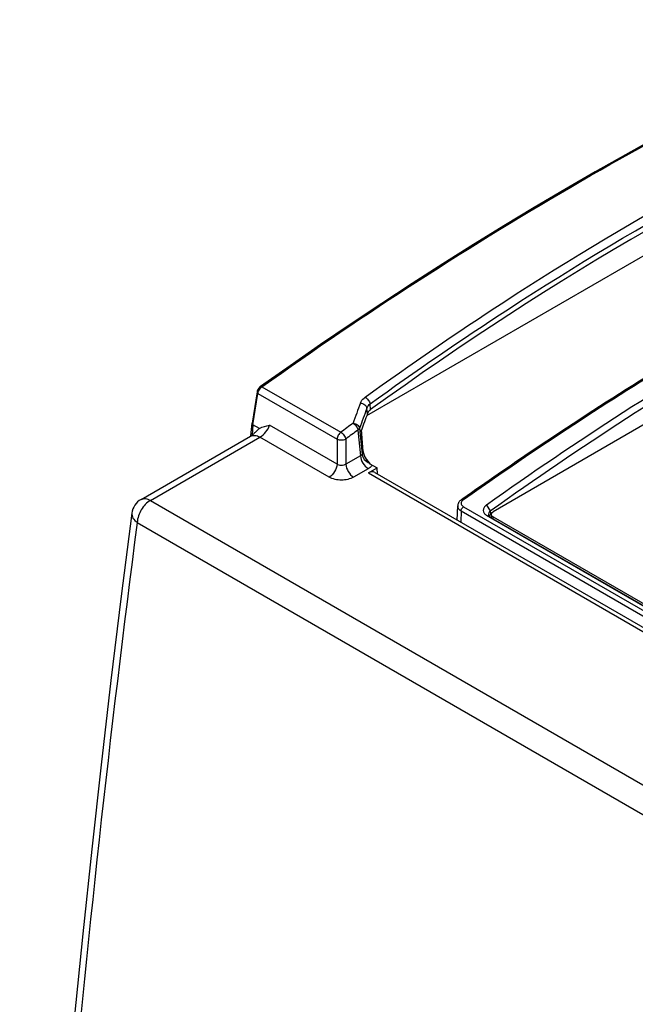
# Model space of a CAD drawing. Header units: inches. Extents: x 0 to 117, y 0 to 83.
# Tile 41 of 83: x 88.43 to 90.38, y 32.57 to 35.68. Entities that reach past the tile are written whole.
import ezdxf

# ---------------------------------------------------------------- set-up
doc = ezdxf.new("R2010")
doc.units = ezdxf.units.IN
doc.header["$LTSCALE"] = 6.431102
doc.header["$MEASUREMENT"] = 0
doc.layers.get('0').update_dxf_attribs({"linetype": 'CONTINUOUS'})

msp = doc.modelspace()

# ---------------------------------------------------------------- linework, layer by layer
at = {"color": 7, "linetype": 'CONTINUOUS'}
for p, q in [((89.5307, 34.4306), (91.2241, 35.4083)), ((91.6786, 35.1352), (89.9303, 34.1258)), ((89.2879, 34.5879), (89.1943, 34.522)), ((89.194, 34.5166), (89.1967, 34.5194)), ((89.1991, 34.5214), (89.4486, 34.3774)), ((89.1836, 34.5052), (89.1676, 34.4062)), ((89.1703, 34.4012), (89.1864, 34.5003)), ((89.1864, 34.5003), (89.4365, 34.3559)), ((89.5328, 34.4364), (89.5312, 34.4535)), ((89.5429, 34.4488), (89.5412, 34.4669)), ((89.164, 34.3657), (89.1675, 34.4059)), ((89.1676, 34.4062), (89.1675, 34.4059)), ((89.1704, 34.4012), (89.1675, 34.3681)), ((89.1911, 34.3892), (89.1703, 34.4012)), ((89.4365, 34.2762), (89.2232, 34.3994)), ((89.5081, 34.3897), (89.5157, 34.3082)), ((89.5195, 34.3169), (89.5144, 34.3858)), ((88.8164, 34.1649), (89.163, 34.365)), ((88.8459, 34.162), (89.1923, 34.362)), ((89.4116, 34.2354), (89.1923, 34.362)), ((89.4365, 34.3559), (89.4365, 34.2762)), ((89.4643, 34.3559), (89.4643, 34.2762)), ((89.5029, 34.3845), (89.5106, 34.303)), ((89.5132, 34.3838), (89.5136, 34.3836)), ((89.5192, 34.3164), (89.5136, 34.3836)), ((89.5106, 34.303), (89.4643, 34.2762)), ((89.5195, 34.3169), (89.5157, 34.3082)), ((89.5355, 34.2622), (89.4892, 34.2354)), ((89.536, 34.2485), (89.5636, 34.2644)), ((89.5386, 34.2788), (89.5636, 34.2644)), ((89.5647, 34.2452), (89.5636, 34.2644)), ((89.536, 34.2485), (102.4034, 26.8196)), ((89.5565, 34.2499), (102.4231, 26.8216)), ((89.8309, 34.165), (89.8345, 34.1676)), ((88.8459, 34.162), (101.9835, 26.5772)), ((89.8167, 34.0997), (89.8186, 34.1445)), ((89.8366, 34.1418), (92.2865, 32.7274)), ((89.9096, 34.1471), (89.9218, 34.1289)), ((89.8293, 34.1283), (89.8282, 34.093)), ((89.8293, 34.1283), (92.2791, 32.7139)), ((89.9095, 34.1148), (92.2369, 32.7711)), ((89.9095, 34.1148), (89.9218, 34.1092)), ((89.9176, 34.113), (89.9188, 34.1145)), ((89.9188, 34.1145), (89.9212, 34.1164)), ((89.9218, 34.1289), (89.922, 34.1168)), ((89.9218, 34.1092), (92.2457, 32.7675)), ((89.9243, 34.1182), (89.922, 34.1168)), ((89.9245, 34.1168), (89.9245, 34.1088)), ((89.9303, 34.1043), (89.9303, 34.1097)), ((89.9303, 34.1097), (92.2493, 32.7709)), ((88.8042, 34.0922), (101.9418, 26.5073))]:
    msp.add_line(p, q, dxfattribs=at)
for points in [[(91.2043, 35.6824), (91.1127, 35.6415), (91.0181, 35.598), (90.9232, 35.5531), (90.8281, 35.5068), (90.7328, 35.4592), (90.6373, 35.4102), (90.5417, 35.3599), (90.4458, 35.3083), (90.3498, 35.2553), (90.2537, 35.201), (90.1574, 35.1455), (90.0611, 35.0886), (89.9646, 35.0304), (89.8681, 34.971), (89.7715, 34.9103), (89.6748, 34.8483), (89.5781, 34.7851), (89.4814, 34.7206), (89.3846, 34.6549), (89.2879, 34.5879)], [(89.1943, 34.522), (89.1935, 34.5214), (89.1925, 34.5206), (89.1916, 34.5197), (89.1907, 34.5188), (89.1898, 34.5179), (89.189, 34.5169), (89.1882, 34.5158), (89.1875, 34.5148), (89.1868, 34.5137), (89.1862, 34.5125), (89.1856, 34.5114), (89.1851, 34.5102), (89.1847, 34.5091), (89.1843, 34.5079), (89.1839, 34.5067), (89.1837, 34.5055), (89.1836, 34.5052)], [(89.1827, 34.3824), (89.1816, 34.3812), (89.1802, 34.3796), (89.1787, 34.378), (89.1773, 34.3765), (89.1758, 34.3751), (89.1744, 34.3738), (89.1731, 34.3726), (89.1717, 34.3714), (89.1704, 34.3703), (89.1692, 34.3693), (89.168, 34.3684), (89.1669, 34.3676), (89.1658, 34.3668), (89.1648, 34.3662), (89.1638, 34.3656), (89.163, 34.365)], [(89.8309, 34.165), (89.8296, 34.1641), (89.8282, 34.1629), (89.8269, 34.1617), (89.8256, 34.1605), (89.8245, 34.1592), (89.8234, 34.1578), (89.8225, 34.1564), (89.8216, 34.155), (89.8209, 34.1536), (89.8203, 34.1521), (89.8197, 34.1506), (89.8193, 34.1491), (89.8189, 34.1476), (89.8187, 34.1461), (89.8186, 34.1445)], [(88.7873, 34.1215), (88.7536, 33.8589), (88.7209, 33.5926), (88.6897, 33.3257), (88.66, 33.0583), (88.6318, 32.7905), (88.605, 32.5221), (88.5798, 32.2533), (88.5561, 31.984), (88.5339, 31.7142), (88.5131, 31.4439), (88.4939, 31.1732), (88.4761, 30.902), (88.4599, 30.6304), (88.4452, 30.3583), (88.4321, 30.0894)]]:
    msp.add_lwpolyline(points, dxfattribs=at)
for centre, radius, start, end in [((89.2152, 34.4993), 0.0273, 128.3747, 132.7231), ((89.2135, 34.5015), 0.0245, 125.7387, 128.3495), ((107.7076, 27.8219), 19.3734, 159.93136, 160.13217), ((107.7457, 27.8218), 19.3843, 159.99414, 160.19452), ((96.1659, 25.3301), 11.2683, 126.34794, 126.59281), ((96.1686, 25.3264), 11.2464, 126.3489, 126.59381), ((89.5537, 34.3193), 0.0346, 184.8261, 187.4586), ((89.5535, 34.3193), 0.0344, 184.8211, 187.1301), ((89.5574, 34.3198), 0.0383, 187.1623, 191.4607), ((89.5561, 34.3197), 0.0367, 184.2842, 188.7207), ((89.5611, 34.3204), 0.0418, 188.7112, 192.8464), ((89.5804, 34.3255), 0.0614, 227.2456, 227.9765), ((88.8459, 34.1138), 0.0591, 120, 172.5093), ((89.9309, 34.1014), 0.0178, 119.9832, 122.6617), ((89.9312, 34.1178), 0.00665, 169.6724, 179.9593), ((89.9311, 34.1088), 0.00657, 180.004, 185.1843), ((89.9312, 34.1088), 0.00669, 185.1888, 190.3719), ((136.2925, 27.8792), 47.893, 172.54628, 177.3855)]:
    msp.add_arc(centre, radius, start, end, dxfattribs=at)
for centre, major_axis, ratio, start_param, end_param in [((91.1009, 25.6583), (4.6947, 9.9559), 0.625237, 0.619524, 0.847356), ((90.6788, 25.902), (1.3324, 11.8416), 0.246276, 7.077251, 7.083658), ((89.5388, 34.2147), (0.0163, 0.036), 0.632584, -0.062227, 0.723102)]:
    msp.add_ellipse(centre, major_axis=major_axis, ratio=ratio, start_param=start_param, end_param=end_param, dxfattribs=at)
for points, knots in [([(89.1991, 34.5214), (89.5254, 34.7534), (90.1752, 35.1747), (90.8641, 35.5298), (91.2053, 35.6802)], [0, 0, 0, 0, 0.517724, 1, 1, 1, 1]), ([(89.5257, 34.4886), (89.6694, 34.5923), (90.2315, 34.9782), (90.8327, 35.3089), (91.2954, 35.5103)], [0, 0, 0, 0, 0.259839, 1, 1, 1, 1]), ([(89.5412, 34.4669), (89.6846, 34.5705), (90.2457, 34.9557), (90.8458, 35.2857), (91.3077, 35.4868)], [0, 0, 0, 0, 0.259837, 1, 1, 1, 1]), ([(91.6687, 35.1627), (91.3679, 35.0285), (90.7642, 34.717), (90.1939, 34.3485), (89.9096, 34.147)], [0, 0, 0, 0, 0.485884, 1, 1, 1, 1]), ([(89.9218, 34.1289), (90.2047, 34.3307), (90.7727, 34.6993), (91.3752, 35.009), (91.6756, 35.1418)], [0, 0, 0, 0, 0.514089, 1, 1, 1, 1]), ([(89.8345, 34.1676), (89.9089, 34.2201), (90.2026, 34.4227), (90.5053, 34.6124), (90.7355, 34.7452)], [0, 0, 0, 0, 0.255218, 1, 1, 1, 1]), ([(89.8367, 34.1644), (89.9111, 34.2169), (90.2046, 34.4195), (90.5071, 34.6094), (90.7372, 34.7422)], [0, 0, 0, 0, 0.255225, 1, 1, 1, 1]), ([(89.1864, 34.5003), (89.1866, 34.5017), (89.1879, 34.5076), (89.191, 34.513), (89.194, 34.5166)], [0, 0, 0, 0, 0.231329, 1, 1, 1, 1]), ([(89.1943, 34.522), (89.1946, 34.5222), (89.1962, 34.5228), (89.198, 34.5221), (89.1991, 34.5214)], [0, 0, 0, 0, 0.204692, 1, 1, 1, 1]), ([(89.1836, 34.5052), (89.1836, 34.5048), (89.1836, 34.5028), (89.1852, 34.5012), (89.1864, 34.5003)], [0, 0, 0, 0, 0.216668, 1, 1, 1, 1]), ([(89.5105, 34.4698), (89.5112, 34.4716), (89.5147, 34.479), (89.5207, 34.4849), (89.5257, 34.4886)], [0, 0, 0, 0, 0.229425, 1, 1, 1, 1]), ([(89.5257, 34.4886), (89.5297, 34.4864), (89.5362, 34.4797), (89.5404, 34.4714), (89.5412, 34.4669)], [0, 0, 0, 0, 0.501624, 1, 1, 1, 1]), ([(89.5105, 34.4698), (89.5154, 34.4694), (89.5245, 34.466), (89.5306, 34.4577), (89.5312, 34.4535)], [0, 0, 0, 0, 0.534858, 1, 1, 1, 1]), ([(89.5312, 34.4535), (89.5316, 34.4547), (89.5338, 34.4599), (89.5378, 34.4643), (89.5412, 34.4669)], [0, 0, 0, 0, 0.233273, 1, 1, 1, 1]), ([(89.5429, 34.4488), (89.5417, 34.448), (89.5375, 34.4446), (89.5341, 34.44), (89.5328, 34.4364)], [0, 0, 0, 0, 0.274464, 1, 1, 1, 1]), ([(89.1923, 34.362), (89.1996, 34.3662), (89.2117, 34.3777), (89.2207, 34.3918), (89.2232, 34.3994)], [0, 0, 0, 0, 0.510497, 1, 1, 1, 1]), ([(89.4873, 34.406), (89.4923, 34.4056), (89.5014, 34.4022), (89.5075, 34.394), (89.5081, 34.3897)], [0, 0, 0, 0, 0.535513, 1, 1, 1, 1]), ([(89.4873, 34.406), (89.4913, 34.4038), (89.4978, 34.3972), (89.5021, 34.3889), (89.5029, 34.3845)], [0, 0, 0, 0, 0.502263, 1, 1, 1, 1]), ([(89.5029, 34.3845), (89.5035, 34.3848), (89.5056, 34.3862), (89.5073, 34.3881), (89.5081, 34.3897)], [0, 0, 0, 0, 0.283868, 1, 1, 1, 1]), ([(89.1628, 34.3649), (89.1668, 34.3672), (89.1777, 34.3689), (89.1874, 34.3648), (89.1923, 34.362)], [0, 0, 0, 0, 0.449256, 1, 1, 1, 1]), ([(89.4486, 34.3774), (89.4452, 34.3749), (89.4397, 34.3682), (89.4368, 34.3601), (89.4365, 34.3559)], [0, 0, 0, 0, 0.502369, 1, 1, 1, 1]), ([(89.4365, 34.3559), (89.4408, 34.3539), (89.4504, 34.3525), (89.46, 34.3539), (89.4643, 34.3559)], [0, 0, 0, 0, 0.500001, 1, 1, 1, 1]), ([(89.4486, 34.3774), (89.4526, 34.3752), (89.4591, 34.3686), (89.4633, 34.3603), (89.4643, 34.3559)], [0, 0, 0, 0, 0.502571, 1, 1, 1, 1]), ([(89.5157, 34.3082), (89.5155, 34.3077), (89.5143, 34.3055), (89.5123, 34.3039), (89.5106, 34.303)], [0, 0, 0, 0, 0.231432, 1, 1, 1, 1]), ([(89.5106, 34.303), (89.5112, 34.2947), (89.5172, 34.2789), (89.5285, 34.2662), (89.5355, 34.2622)], [0, 0, 0, 0, 0.505385, 1, 1, 1, 1]), ([(89.5157, 34.3082), (89.5163, 34.3022), (89.5222, 34.29), (89.5331, 34.2825), (89.5392, 34.2799)], [0, 0, 0, 0, 0.47341, 1, 1, 1, 1]), ([(89.5194, 34.3148), (89.5203, 34.3082), (89.5254, 34.2955), (89.5338, 34.2849), (89.5387, 34.2804)], [0, 0, 0, 0, 0.496323, 1, 1, 1, 1]), ([(89.5199, 34.3122), (89.5205, 34.3091), (89.5243, 34.2972), (89.5319, 34.2867), (89.5387, 34.2804)], [0, 0, 0, 0, 0.25119, 1, 1, 1, 1]), ([(89.5204, 34.3111), (89.5224, 34.3021), (89.5286, 34.2908), (89.5371, 34.2819), (89.5393, 34.2799)], [0, 0, 0, 0, 0.756497, 1, 1, 1, 1]), ([(89.4365, 34.2762), (89.4359, 34.268), (89.4299, 34.2522), (89.4186, 34.2395), (89.4116, 34.2354)], [0, 0, 0, 0, 0.505385, 1, 1, 1, 1]), ([(89.4643, 34.2762), (89.4604, 34.2733), (89.4504, 34.2703), (89.4404, 34.2733), (89.4365, 34.2762)], [0, 0, 0, 0, 0.5, 1, 1, 1, 1]), ([(89.4643, 34.2762), (89.4649, 34.268), (89.4709, 34.2522), (89.4822, 34.2395), (89.4892, 34.2354)], [0, 0, 0, 0, 0.505385, 1, 1, 1, 1]), ([(89.548, 34.2733), (89.5473, 34.2723), (89.5439, 34.2678), (89.5393, 34.2643), (89.5355, 34.2622)], [0, 0, 0, 0, 0.228661, 1, 1, 1, 1]), ([(89.5392, 34.2799), (89.5399, 34.2792), (89.5427, 34.2768), (89.5457, 34.2747), (89.548, 34.2733)], [0, 0, 0, 0, 0.260629, 1, 1, 1, 1]), ([(89.4892, 34.2354), (89.4777, 34.2288), (89.4504, 34.2235), (89.4231, 34.2288), (89.4116, 34.2354)], [0, 0, 0, 0, 0.5, 1, 1, 1, 1]), ([(88.8164, 34.1649), (88.8204, 34.1672), (88.8313, 34.1689), (88.841, 34.1648), (88.8459, 34.162)], [0, 0, 0, 0, 0.449255, 1, 1, 1, 1]), ([(88.8459, 34.162), (88.8339, 34.1551), (88.8147, 34.1333), (88.8048, 34.1062), (88.8042, 34.0922)], [0, 0, 0, 0, 0.496774, 1, 1, 1, 1]), ([(89.8186, 34.1445), (89.8185, 34.1414), (89.8207, 34.1345), (89.8261, 34.1301), (89.8293, 34.1283)], [0, 0, 0, 0, 0.459818, 1, 1, 1, 1]), ([(89.832, 34.1599), (89.831, 34.1585), (89.8293, 34.1553), (89.8293, 34.148), (89.8335, 34.1436), (89.8366, 34.1418)], [0, 0, 0, 0, 0.255508, 0.489948, 1, 1, 1, 1]), ([(89.8293, 34.1283), (89.8293, 34.1296), (89.8303, 34.1347), (89.8334, 34.1395), (89.8366, 34.1418)], [0, 0, 0, 0, 0.238803, 1, 1, 1, 1]), ([(89.8309, 34.165), (89.8312, 34.1653), (89.8332, 34.1661), (89.8353, 34.1652), (89.8367, 34.1644)], [0, 0, 0, 0, 0.207231, 1, 1, 1, 1]), ([(89.8367, 34.1644), (89.8363, 34.1641), (89.8345, 34.1628), (89.833, 34.1612), (89.832, 34.1599)], [0, 0, 0, 0, 0.263651, 1, 1, 1, 1]), ([(89.9096, 34.147), (89.9066, 34.1449), (89.9015, 34.1401), (89.8981, 34.1304), (89.9013, 34.1207), (89.9065, 34.1165), (89.9095, 34.1148)], [0, 0, 0, 0, 0.277429, 0.51229, 0.738896, 1, 1, 1, 1]), ([(88.7873, 34.1215), (88.7867, 34.1163), (88.79, 34.104), (88.7989, 34.0958), (88.8042, 34.0922)], [0, 0, 0, 0, 0.447972, 1, 1, 1, 1]), ([(89.9218, 34.1289), (89.9209, 34.1281), (89.9179, 34.1253), (89.9159, 34.1211), (89.916, 34.1182)], [0, 0, 0, 0, 0.281118, 1, 1, 1, 1]), ([(89.916, 34.1182), (89.916, 34.1164), (89.9172, 34.1127), (89.9201, 34.1102), (89.9218, 34.1092)], [0, 0, 0, 0, 0.475601, 1, 1, 1, 1]), ([(89.9272, 34.1121), (89.9268, 34.1125), (89.9254, 34.1141), (89.9245, 34.1162), (89.9245, 34.1178)], [0, 0, 0, 0, 0.275952, 1, 1, 1, 1]), ([(89.9246, 34.119), (89.9248, 34.1196), (89.9258, 34.1225), (89.9283, 34.1246), (89.9303, 34.1258)], [0, 0, 0, 0, 0.22079, 1, 1, 1, 1])]:
    msp.add_open_spline(points, degree=3, knots=knots, dxfattribs=at)
for points in [[(89.1675, 34.4059), (89.1675, 34.4052), (89.1677, 34.4043), (89.1681, 34.4036)], [(89.1681, 34.4036), (89.1686, 34.4026), (89.1694, 34.4017), (89.1704, 34.4012)], [(89.1827, 34.3824), (89.185, 34.3851), (89.1879, 34.3875), (89.1911, 34.3892)], [(89.1911, 34.3892), (89.2006, 34.3952), (89.2122, 34.3974), (89.2232, 34.3994)], [(89.9303, 34.1097), (89.9292, 34.1104), (89.9281, 34.1112), (89.9272, 34.1121)]]:
    msp.add_open_spline(points, degree=3, dxfattribs=at)

doc.saveas('drawing.dxf')
